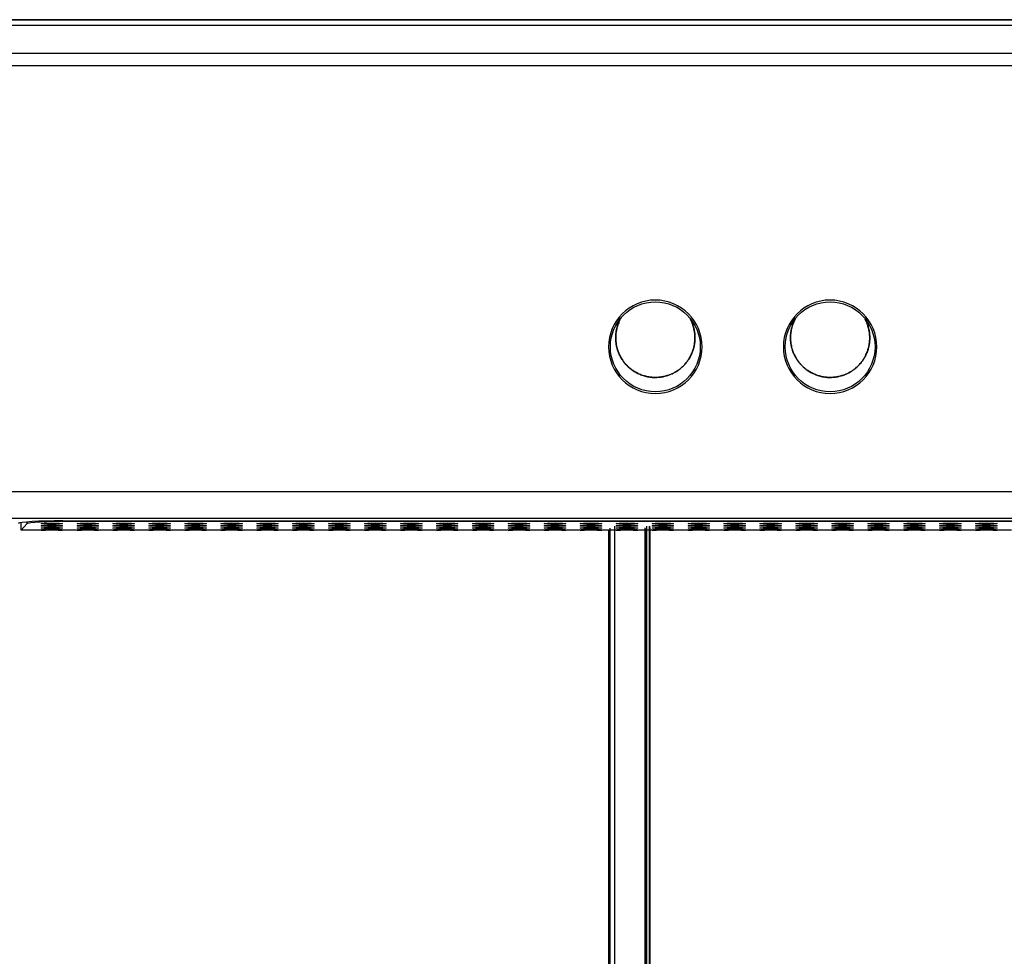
# Model space of a CAD drawing. Header units: centimetres. Extents: x 74448 to 96987, y -37016 to -10817.
# Tile 39 of 174: x 80198 to 80233, y -34706 to -34672. Entities that reach past the tile are written whole.
import ezdxf

# ---------------------------------------------------------------- set-up
doc = ezdxf.new("R2010")
doc.units = ezdxf.units.CM
doc.header["$LTSCALE"] = 0.02
doc.layers.get('0').update_dxf_attribs({"color": 8, "lineweight": 13})
doc.layers.add('CCTV', color=7, linetype='Continuous', lineweight=25)

# ---------------------------------------------------------------- blocks, each defined once
blk = doc.blocks.new('AAT_LCD')
at = {"linetype": 'Continuous'}
for p, q in [((1786.03, 375.08, -1912.28), (67.97, 375.08, -1912.28)), ((67.97, 375.08, -1912.28), (1786.03, 375.08, -1912.28)), ((70.49, 374, -1912.28), (1783.51, 374, -1912.28)), ((64.89, 368.4, -1912.28), (1789.11, 368.4, -1912.28)), ((1789.11, 365.87, -1912.28), (64.89, 365.87, -1912.28)), ((23.89, 280.58, -1912.28), (1830.11, 280.58, -1912.28)), ((1830.11, 275.19, -1912.28), (23.89, 275.19, -1912.28)), ((658.08, 272.86, -1912.28), (658.08, 274.39, -1912.28)), ((659.16, 274.51, -1912.28), (659.16, 274.11, -1912.28)), ((666.43, 274.73, -1912.28), (1187.57, 274.73, -1912.28)), ((667.96, 274.62, -1912.28), (667.96, 274.73, -1912.28)), ((1185.87, 274.62, -1912.28), (667.96, 274.62, -1912.28)), ((659.16, 274.11, -1912.28), (658.08, 272.86, -1912.28)), ((662.04, 272.86, -1912.28), (658.08, 272.86, -1912.28)), ((662.04, 272.86, -1912.28), (662.93, 272.86, -1912.28)), ((665.47, 272.86, -1912.28), (666.36, 272.86, -1912.28)), ((669.24, 272.86, -1912.28), (666.36, 272.86, -1912.28)), ((669.24, 272.86, -1912.28), (670.13, 272.86, -1912.28)), ((672.67, 272.86, -1912.28), (673.56, 272.86, -1912.28)), ((676.44, 272.86, -1912.28), (673.56, 272.86, -1912.28)), ((676.44, 272.86, -1912.28), (677.33, 272.86, -1912.28)), ((679.87, 272.86, -1912.28), (680.76, 272.86, -1912.28)), ((683.64, 272.86, -1912.28), (680.76, 272.86, -1912.28)), ((683.64, 272.86, -1912.28), (684.53, 272.86, -1912.28)), ((687.07, 272.86, -1912.28), (687.96, 272.86, -1912.28)), ((690.84, 272.86, -1912.28), (687.96, 272.86, -1912.28)), ((690.84, 272.86, -1912.28), (691.73, 272.86, -1912.28)), ((694.27, 272.86, -1912.28), (695.16, 272.86, -1912.28)), ((698.04, 272.86, -1912.28), (695.16, 272.86, -1912.28)), ((698.04, 272.86, -1912.28), (698.93, 272.86, -1912.28)), ((701.47, 272.86, -1912.28), (702.36, 272.86, -1912.28)), ((705.24, 272.86, -1912.28), (702.36, 272.86, -1912.28)), ((705.24, 272.86, -1912.28), (706.13, 272.86, -1912.28)), ((708.67, 272.86, -1912.28), (709.56, 272.86, -1912.28)), ((712.44, 272.86, -1912.28), (709.56, 272.86, -1912.28)), ((712.44, 272.86, -1912.28), (713.33, 272.86, -1912.28)), ((715.87, 272.86, -1912.28), (716.76, 272.86, -1912.28)), ((719.64, 272.86, -1912.28), (716.76, 272.86, -1912.28)), ((719.64, 272.86, -1912.28), (720.53, 272.86, -1912.28)), ((723.07, 272.86, -1912.28), (723.96, 272.86, -1912.28)), ((726.84, 272.86, -1912.28), (723.96, 272.86, -1912.28)), ((726.84, 272.86, -1912.28), (727.73, 272.86, -1912.28)), ((730.27, 272.86, -1912.28), (731.16, 272.86, -1912.28)), ((734.04, 272.86, -1912.28), (731.16, 272.86, -1912.28)), ((734.04, 272.86, -1912.28), (734.93, 272.86, -1912.28)), ((737.47, 272.86, -1912.28), (738.36, 272.86, -1912.28)), ((741.24, 272.86, -1912.28), (738.36, 272.86, -1912.28)), ((741.24, 272.86, -1912.28), (742.13, 272.86, -1912.28)), ((744.67, 272.86, -1912.28), (745.56, 272.86, -1912.28)), ((748.44, 272.86, -1912.28), (745.56, 272.86, -1912.28)), ((748.44, 272.86, -1912.28), (749.33, 272.86, -1912.28)), ((751.87, 272.86, -1912.28), (752.76, 272.86, -1912.28)), ((755.64, 272.86, -1912.28), (752.76, 272.86, -1912.28)), ((755.64, 272.86, -1912.28), (756.53, 272.86, -1912.28)), ((759.07, 272.86, -1912.28), (759.96, 272.86, -1912.28)), ((762.84, 272.86, -1912.28), (759.96, 272.86, -1912.28)), ((762.84, 272.86, -1912.28), (763.73, 272.86, -1912.28)), ((766.27, 272.86, -1912.28), (767.16, 272.86, -1912.28)), ((770.04, 272.86, -1912.28), (767.16, 272.86, -1912.28)), ((770.04, 272.86, -1912.28), (770.93, 272.86, -1912.28)), ((773.47, 272.86, -1912.28), (774.36, 272.86, -1912.28)), ((777.24, 272.86, -1912.28), (774.36, 272.86, -1912.28)), ((777.24, 272.86, -1912.28), (778.13, 272.86, -1912.28)), ((780.67, 272.86, -1912.28), (781.56, 272.86, -1912.28)), ((784.44, 272.86, -1912.28), (781.56, 272.86, -1912.28)), ((784.44, 272.86, -1912.28), (785.33, 272.86, -1912.28)), ((787.87, 272.86, -1912.28), (788.76, 272.86, -1912.28)), ((791.64, 272.86, -1912.28), (788.76, 272.86, -1912.28)), ((791.64, 272.86, -1912.28), (792.53, 272.86, -1912.28)), ((795.07, 272.86, -1912.28), (795.96, 272.86, -1912.28)), ((798.84, 272.86, -1912.28), (795.96, 272.86, -1912.28)), ((798.84, 272.86, -1912.28), (799.73, 272.86, -1912.28)), ((802.27, 272.86, -1912.28), (803.16, 272.86, -1912.28)), ((806.04, 272.86, -1912.28), (803.16, 272.86, -1912.28)), ((806.04, 272.86, -1912.28), (806.93, 272.86, -1912.28)), ((809.47, 272.86, -1912.28), (810.36, 272.86, -1912.28)), ((813.24, 272.86, -1912.28), (810.36, 272.86, -1912.28)), ((813.24, 272.86, -1912.28), (814.13, 272.86, -1912.28)), ((816.67, 272.86, -1912.28), (817.56, 272.86, -1912.28)), ((820.44, 272.86, -1912.28), (817.56, 272.86, -1912.28)), ((820.44, 272.86, -1912.28), (821.33, 272.86, -1912.28)), ((823.87, 272.86, -1912.28), (824.76, 272.86, -1912.28)), ((827.64, 272.86, -1912.28), (824.76, 272.86, -1912.28)), ((827.64, 272.86, -1912.28), (828.53, 272.86, -1912.28)), ((831.07, 272.86, -1912.28), (831.96, 272.86, -1912.28)), ((834.84, 272.86, -1912.28), (831.96, 272.86, -1912.28)), ((834.84, 272.86, -1912.28), (835.73, 272.86, -1912.28)), ((838.27, 272.86, -1912.28), (839.16, 272.86, -1912.28)), ((842.04, 272.86, -1912.28), (839.16, 272.86, -1912.28)), ((842.04, 272.86, -1912.28), (842.93, 272.86, -1912.28)), ((845.47, 272.86, -1912.28), (846.36, 272.86, -1912.28)), ((849.24, 272.86, -1912.28), (846.36, 272.86, -1912.28)), ((849.24, 272.86, -1912.28), (850.13, 272.86, -1912.28)), ((852.67, 272.86, -1912.28), (853.56, 272.86, -1912.28)), ((856.44, 272.86, -1912.28), (853.56, 272.86, -1912.28))]:
    blk.add_line(p, q, dxfattribs=at)
at = {"linetype": 'Continuous', "extrusion": (0, 0, -1)}
for centre in [(-785.09, 309.58, 1912.28), (-820.1, 309.58, 1912.28)]:
    blk.add_circle(centre, 9.36, dxfattribs=at)
at = {"linetype": 'Continuous'}
for centre in [(785.09, 309.58, -1912.28), (820.1, 309.58, -1912.28)]:
    blk.add_circle(centre, 9, dxfattribs=at)
for centre, major_axis, ratio, start_param, end_param in [((666.43, 274.18, -1912.28), (9, 0), 0.061049, 1.570796, 3.089135), ((667.96, 274.09, -1912.28), (-8.82, 0), 0.061049, 4.712389, 6.230727), ((664.2, 272.86, -1912.28), (2.16, 0), 0.061163, 0.025003, 3.11659), ((671.4, 272.86, -1912.28), (2.16, 0), 0.061163, 0.025003, 3.11659), ((678.6, 272.86, -1912.28), (2.16, 0), 0.061163, 0.025003, 3.11659), ((685.8, 272.86, -1912.28), (2.16, 0), 0.061163, 0.025003, 3.11659), ((693, 272.86, -1912.28), (2.16, 0), 0.061163, 0.025003, 3.11659), ((700.2, 272.86, -1912.28), (2.16, 0), 0.061163, 0.025003, 3.11659), ((707.4, 272.86, -1912.28), (2.16, 0), 0.061163, 0.025003, 3.11659), ((714.6, 272.86, -1912.28), (2.16, 0), 0.061163, 0.025003, 3.11659), ((721.8, 272.86, -1912.28), (2.16, 0), 0.061163, 0.025003, 3.11659), ((729, 272.86, -1912.28), (2.16, 0), 0.061163, 0.025003, 3.11659), ((736.2, 272.86, -1912.28), (2.16, 0), 0.061163, 0.025003, 3.11659), ((743.4, 272.86, -1912.28), (2.16, 0), 0.061163, 0.025003, 3.11659), ((750.6, 272.86, -1912.28), (2.16, 0), 0.061163, 0.025003, 3.11659), ((757.8, 272.86, -1912.28), (2.16, 0), 0.061163, 0.025003, 3.11659), ((765, 272.86, -1912.28), (2.16, 0), 0.061163, 0.025003, 3.11659), ((772.2, 272.86, -1912.28), (2.16, 0), 0.061163, 0.025003, 3.11659), ((779.4, 272.86, -1912.28), (2.16, 0), 0.061163, 0.025003, 3.11659), ((786.6, 272.86, -1912.28), (2.16, 0), 0.061163, 0.025003, 3.11659), ((793.8, 272.86, -1912.28), (2.16, 0), 0.061163, 0.025003, 3.11659), ((801, 272.86, -1912.28), (2.16, 0), 0.061163, 0.025003, 3.11659), ((808.2, 272.86, -1912.28), (2.16, 0), 0.061163, 0.025003, 3.11659), ((815.4, 272.86, -1912.28), (2.16, 0), 0.061163, 0.025003, 3.11659), ((822.6, 272.86, -1912.28), (2.16, 0), 0.061163, 0.025003, 3.11659), ((829.8, 272.86, -1912.28), (2.16, 0), 0.061163, 0.025003, 3.11659), ((837, 272.86, -1912.28), (2.16, 0), 0.061163, 0.025003, 3.11659), ((844.2, 272.86, -1912.28), (2.16, 0), 0.061163, 0.025003, 3.11659), ((851.4, 272.86, -1912.28), (2.16, 0), 0.061163, 0.025003, 3.11659)]:
    blk.add_ellipse(centre, major_axis=major_axis, ratio=ratio, start_param=start_param, end_param=end_param, dxfattribs=at)
for centre in [(664.2, 274.18, -1912.28), (671.4, 274.18, -1912.28), (678.6, 274.18, -1912.28), (685.8, 274.18, -1912.28), (693, 274.18, -1912.28), (700.2, 274.18, -1912.28), (707.4, 274.18, -1912.28), (714.6, 274.18, -1912.28), (721.8, 274.18, -1912.28), (729, 274.18, -1912.28), (736.2, 274.18, -1912.28), (743.4, 274.18, -1912.28), (750.6, 274.18, -1912.28), (757.8, 274.18, -1912.28), (765, 274.18, -1912.28), (772.2, 274.18, -1912.28), (779.4, 274.18, -1912.28), (786.6, 274.18, -1912.28), (793.8, 274.18, -1912.28), (801, 274.18, -1912.28), (808.2, 274.18, -1912.28), (815.4, 274.18, -1912.28), (822.6, 274.18, -1912.28), (829.8, 274.18, -1912.28), (837, 274.18, -1912.28), (844.2, 274.18, -1912.28), (851.4, 274.18, -1912.28), (664.2, 273.74, -1912.28), (664.2, 273.3, -1912.28), (671.4, 273.74, -1912.28), (671.4, 273.3, -1912.28), (678.6, 273.74, -1912.28), (678.6, 273.3, -1912.28), (685.8, 273.74, -1912.28), (685.8, 273.3, -1912.28), (693, 273.74, -1912.28), (693, 273.3, -1912.28), (700.2, 273.74, -1912.28), (700.2, 273.3, -1912.28), (707.4, 273.74, -1912.28), (707.4, 273.3, -1912.28), (714.6, 273.74, -1912.28), (714.6, 273.3, -1912.28), (721.8, 273.74, -1912.28), (721.8, 273.3, -1912.28), (729, 273.74, -1912.28), (729, 273.3, -1912.28), (736.2, 273.74, -1912.28), (736.2, 273.3, -1912.28), (743.4, 273.74, -1912.28), (743.4, 273.3, -1912.28), (750.6, 273.74, -1912.28), (750.6, 273.3, -1912.28), (757.8, 273.74, -1912.28), (757.8, 273.3, -1912.28), (765, 273.74, -1912.28), (765, 273.3, -1912.28), (772.2, 273.74, -1912.28), (772.2, 273.3, -1912.28), (779.4, 273.74, -1912.28), (779.4, 273.3, -1912.28), (786.6, 273.74, -1912.28), (786.6, 273.3, -1912.28), (793.8, 273.74, -1912.28), (793.8, 273.3, -1912.28), (801, 273.74, -1912.28), (801, 273.3, -1912.28), (808.2, 273.74, -1912.28), (808.2, 273.3, -1912.28), (815.4, 273.74, -1912.28), (815.4, 273.3, -1912.28), (822.6, 273.74, -1912.28), (822.6, 273.3, -1912.28), (829.8, 273.74, -1912.28), (829.8, 273.3, -1912.28), (837, 273.74, -1912.28), (837, 273.3, -1912.28), (844.2, 273.74, -1912.28), (844.2, 273.3, -1912.28), (851.4, 273.74, -1912.28), (851.4, 273.3, -1912.28)]:
    blk.add_ellipse(centre, major_axis=(2.16, 0), ratio=0.061163, dxfattribs=at)
for points, knots in [([(778.33, 315.54, -1912.28), (778.21, 315.35, -1912.28), (778, 314.98, -1912.28), (777.76, 314.44, -1912.28), (777.58, 313.96, -1912.28), (777.45, 313.55, -1912.28), (777.35, 313.17, -1912.28), (777.28, 312.82, -1912.28), (777.23, 312.5, -1912.28), (777.19, 312.21, -1912.28), (777.17, 311.93, -1912.28), (777.15, 311.65, -1912.28), (777.15, 311.47, -1912.28), (777.15, 311.38, -1912.28)], [0, 0, 0, 0, 0.153832, 0.293457, 0.404181, 0.503155, 0.592032, 0.672318, 0.745473, 0.813015, 0.876624, 0.938224, 1, 1, 1, 1]), ([(777.15, 311.38, -1912.28), (777.15, 311.44, -1912.28), (777.15, 311.55, -1912.28), (777.16, 311.76, -1912.28), (777.18, 312.16, -1912.28), (777.26, 312.74, -1912.28), (777.41, 313.44, -1912.28), (777.64, 314.15, -1912.28), (777.91, 314.79, -1912.28), (778.12, 315.19, -1912.28), (778.22, 315.36, -1912.28)], [0, 0, 0, 0, 0.038944, 0.078342, 0.15849, 0.324135, 0.496807, 0.676211, 0.861909, 1, 1, 1, 1]), ([(777.15, 311.38, -1912.28), (777.15, 311.31, -1912.28), (777.15, 311.18, -1912.28), (777.16, 310.92, -1912.28), (777.19, 310.59, -1912.28), (777.24, 310.18, -1912.28), (777.32, 309.73, -1912.28), (777.45, 309.22, -1912.28), (777.63, 308.64, -1912.28), (777.86, 308.1, -1912.28), (778.09, 307.63, -1912.28), (778.32, 307.23, -1912.28), (778.6, 306.81, -1912.28), (778.96, 306.33, -1912.28), (779.56, 305.65, -1912.28), (780.55, 304.81, -1912.28), (781.74, 304.15, -1912.28), (782.85, 303.75, -1912.28), (783.77, 303.54, -1912.28), (784.51, 303.46, -1912.28), (785.17, 303.44, -1912.28), (785.82, 303.47, -1912.28), (786.79, 303.6, -1912.28), (788.23, 304.02, -1912.28), (789.55, 304.75, -1912.28), (790.55, 305.6, -1912.28), (791.11, 306.19, -1912.28), (791.55, 306.75, -1912.28), (791.89, 307.28, -1912.28), (792.16, 307.78, -1912.28), (792.38, 308.23, -1912.28), (792.54, 308.65, -1912.28), (792.67, 309.04, -1912.28), (792.78, 309.4, -1912.28), (792.85, 309.73, -1912.28), (792.91, 310.05, -1912.28), (792.97, 310.44, -1912.28), (793, 310.78, -1912.28), (793.02, 311.06, -1912.28), (793.02, 311.2, -1912.28), (793.03, 311.38, -1912.28), (793.02, 311.6, -1912.28), (793.01, 311.87, -1912.28), (792.99, 312.15, -1912.28), (792.94, 312.57, -1912.28), (792.86, 313.02, -1912.28), (792.74, 313.5, -1912.28), (792.64, 313.84, -1912.28), (792.53, 314.13, -1912.28), (792.4, 314.48, -1912.28), (792.25, 314.81, -1912.28), (792.12, 315.06, -1912.28), (792.09, 315.12, -1912.28)], [0, 0, 0, 0, 0.00705, 0.013863, 0.027353, 0.041489, 0.057114, 0.074991, 0.095916, 0.120835, 0.135161, 0.15097, 0.168477, 0.187931, 0.21294, 0.263562, 0.321965, 0.353583, 0.386378, 0.419988, 0.431313, 0.454749, 0.487068, 0.533588, 0.610376, 0.642003, 0.669843, 0.694425, 0.716217, 0.735622, 0.752985, 0.768603, 0.782735, 0.795609, 0.807438, 0.818432, 0.828812, 0.848812, 0.853907, 0.858372, 0.863294, 0.872448, 0.881671, 0.891309, 0.901643, 0.925232, 0.938807, 0.953736, 0.961747, 0.971178, 0.992406, 1, 1, 1, 1]), ([(792.31, 314.66, -1912.28), (792.43, 314.41, -1912.28), (792.63, 313.89, -1912.28), (792.86, 313.08, -1912.28), (792.99, 312.24, -1912.28), (793.04, 311.38, -1912.28), (792.99, 310.53, -1912.28), (792.86, 309.68, -1912.28), (792.63, 308.87, -1912.28), (792.33, 308.1, -1912.28), (791.96, 307.38, -1912.28), (791.52, 306.72, -1912.28), (791.05, 306.12, -1912.28), (790.53, 305.59, -1912.28), (789.99, 305.13, -1912.28), (789.44, 304.73, -1912.28), (788.87, 304.39, -1912.28), (788.26, 304.1, -1912.28), (787.61, 303.85, -1912.28), (786.91, 303.65, -1912.28), (786.16, 303.51, -1912.28), (785.39, 303.44, -1912.28), (784.58, 303.45, -1912.28), (783.76, 303.54, -1912.28), (782.95, 303.73, -1912.28), (782.14, 304, -1912.28), (781.36, 304.36, -1912.28), (780.63, 304.8, -1912.28), (779.95, 305.32, -1912.28), (779.33, 305.9, -1912.28), (778.79, 306.53, -1912.28), (778.32, 307.21, -1912.28), (777.94, 307.9, -1912.28), (777.64, 308.61, -1912.28), (777.41, 309.33, -1912.28), (777.26, 310.03, -1912.28), (777.18, 310.61, -1912.28), (777.16, 311, -1912.28), (777.15, 311.22, -1912.28), (777.15, 311.33, -1912.28), (777.15, 311.38, -1912.28)], [0, 0, 0, 0, 0.029221, 0.059008, 0.089142, 0.119452, 0.149762, 0.179896, 0.209684, 0.238967, 0.267604, 0.295471, 0.322468, 0.348516, 0.373558, 0.397556, 0.420612, 0.444258, 0.468955, 0.494673, 0.521361, 0.548949, 0.577342, 0.606424, 0.636061, 0.666098, 0.696368, 0.726698, 0.75691, 0.786831, 0.816299, 0.845166, 0.873302, 0.900599, 0.926971, 0.952353, 0.976702, 0.988484, 0.994275, 1, 1, 1, 1]), ([(813.35, 315.54, -1912.28), (813.23, 315.35, -1912.28), (813.02, 314.98, -1912.28), (812.77, 314.44, -1912.28), (812.59, 313.96, -1912.28), (812.47, 313.55, -1912.28), (812.37, 313.17, -1912.28), (812.3, 312.82, -1912.28), (812.25, 312.5, -1912.28), (812.21, 312.21, -1912.28), (812.18, 311.93, -1912.28), (812.17, 311.65, -1912.28), (812.17, 311.47, -1912.28), (812.17, 311.38, -1912.28)], [0, 0, 0, 0, 0.153832, 0.293457, 0.404181, 0.503155, 0.592032, 0.672318, 0.745473, 0.813015, 0.876624, 0.938224, 1, 1, 1, 1]), ([(812.17, 311.38, -1912.28), (812.17, 311.44, -1912.28), (812.17, 311.55, -1912.28), (812.18, 311.76, -1912.28), (812.2, 312.16, -1912.28), (812.27, 312.74, -1912.28), (812.43, 313.44, -1912.28), (812.65, 314.15, -1912.28), (812.93, 314.79, -1912.28), (813.14, 315.19, -1912.28), (813.23, 315.36, -1912.28)], [0, 0, 0, 0, 0.038944, 0.078342, 0.15849, 0.324135, 0.496807, 0.676211, 0.861909, 1, 1, 1, 1]), ([(812.17, 311.38, -1912.28), (812.17, 311.31, -1912.28), (812.17, 311.18, -1912.28), (812.18, 310.92, -1912.28), (812.2, 310.59, -1912.28), (812.25, 310.18, -1912.28), (812.34, 309.73, -1912.28), (812.46, 309.22, -1912.28), (812.65, 308.64, -1912.28), (812.87, 308.1, -1912.28), (813.11, 307.63, -1912.28), (813.34, 307.23, -1912.28), (813.61, 306.81, -1912.28), (813.97, 306.33, -1912.28), (814.58, 305.65, -1912.28), (815.56, 304.81, -1912.28), (816.75, 304.15, -1912.28), (817.87, 303.75, -1912.28), (818.79, 303.54, -1912.28), (819.53, 303.46, -1912.28), (820.19, 303.44, -1912.28), (820.83, 303.47, -1912.28), (821.81, 303.6, -1912.28), (823.25, 304.02, -1912.28), (824.57, 304.75, -1912.28), (825.57, 305.6, -1912.28), (826.12, 306.19, -1912.28), (826.56, 306.75, -1912.28), (826.91, 307.28, -1912.28), (827.18, 307.78, -1912.28), (827.39, 308.23, -1912.28), (827.56, 308.65, -1912.28), (827.69, 309.04, -1912.28), (827.79, 309.4, -1912.28), (827.87, 309.73, -1912.28), (827.93, 310.05, -1912.28), (827.99, 310.44, -1912.28), (828.02, 310.78, -1912.28), (828.03, 311.06, -1912.28), (828.04, 311.2, -1912.28), (828.04, 311.38, -1912.28), (828.04, 311.6, -1912.28), (828.03, 311.87, -1912.28), (828, 312.15, -1912.28), (827.96, 312.57, -1912.28), (827.88, 313.02, -1912.28), (827.75, 313.5, -1912.28), (827.65, 313.84, -1912.28), (827.55, 314.13, -1912.28), (827.42, 314.48, -1912.28), (827.26, 314.81, -1912.28), (827.14, 315.06, -1912.28), (827.1, 315.12, -1912.28)], [0, 0, 0, 0, 0.00705, 0.013863, 0.027353, 0.041489, 0.057114, 0.074991, 0.095916, 0.120835, 0.135161, 0.15097, 0.168477, 0.187931, 0.21294, 0.263562, 0.321965, 0.353583, 0.386378, 0.419988, 0.431313, 0.454749, 0.487068, 0.533588, 0.610376, 0.642003, 0.669843, 0.694425, 0.716217, 0.735622, 0.752985, 0.768603, 0.782735, 0.795609, 0.807438, 0.818432, 0.828812, 0.848812, 0.853907, 0.858372, 0.863294, 0.872448, 0.881671, 0.891309, 0.901643, 0.925232, 0.938807, 0.953736, 0.961747, 0.971178, 0.992406, 1, 1, 1, 1]), ([(827.33, 314.66, -1912.28), (827.44, 314.41, -1912.28), (827.65, 313.89, -1912.28), (827.87, 313.08, -1912.28), (828.01, 312.24, -1912.28), (828.06, 311.38, -1912.28), (828.01, 310.53, -1912.28), (827.87, 309.68, -1912.28), (827.65, 308.87, -1912.28), (827.35, 308.1, -1912.28), (826.97, 307.38, -1912.28), (826.54, 306.72, -1912.28), (826.06, 306.12, -1912.28), (825.55, 305.59, -1912.28), (825.01, 305.13, -1912.28), (824.46, 304.73, -1912.28), (823.88, 304.39, -1912.28), (823.28, 304.1, -1912.28), (822.62, 303.85, -1912.28), (821.92, 303.65, -1912.28), (821.18, 303.51, -1912.28), (820.4, 303.44, -1912.28), (819.6, 303.45, -1912.28), (818.78, 303.54, -1912.28), (817.96, 303.73, -1912.28), (817.16, 304, -1912.28), (816.38, 304.36, -1912.28), (815.64, 304.8, -1912.28), (814.96, 305.32, -1912.28), (814.35, 305.9, -1912.28), (813.8, 306.53, -1912.28), (813.34, 307.21, -1912.28), (812.96, 307.9, -1912.28), (812.65, 308.61, -1912.28), (812.43, 309.33, -1912.28), (812.27, 310.03, -1912.28), (812.2, 310.61, -1912.28), (812.18, 311, -1912.28), (812.17, 311.22, -1912.28), (812.17, 311.33, -1912.28), (812.17, 311.38, -1912.28)], [0, 0, 0, 0, 0.029221, 0.059008, 0.089142, 0.119452, 0.149762, 0.179896, 0.209684, 0.238967, 0.267604, 0.295471, 0.322468, 0.348516, 0.373558, 0.397556, 0.420612, 0.444258, 0.468955, 0.494673, 0.521361, 0.548949, 0.577342, 0.606424, 0.636061, 0.666098, 0.696368, 0.726698, 0.75691, 0.786831, 0.816299, 0.845166, 0.873302, 0.900599, 0.926971, 0.952353, 0.976702, 0.988484, 0.994275, 1, 1, 1, 1]), ([(665.47, 272.86, -1912.28), (665.05, 272.87, -1912.28), (664.2, 272.89, -1912.28), (663.35, 272.87, -1912.28), (662.93, 272.86, -1912.28)], [0, 0, 0, 0, 0.49937, 1, 1, 1, 1]), ([(672.67, 272.86, -1912.28), (672.25, 272.87, -1912.28), (671.4, 272.89, -1912.28), (670.55, 272.87, -1912.28), (670.13, 272.86, -1912.28)], [0, 0, 0, 0, 0.49937, 1, 1, 1, 1]), ([(679.87, 272.86, -1912.28), (679.45, 272.87, -1912.28), (678.6, 272.89, -1912.28), (677.75, 272.87, -1912.28), (677.33, 272.86, -1912.28)], [0, 0, 0, 0, 0.49937, 1, 1, 1, 1]), ([(687.07, 272.86, -1912.28), (686.65, 272.87, -1912.28), (685.8, 272.89, -1912.28), (684.95, 272.87, -1912.28), (684.53, 272.86, -1912.28)], [0, 0, 0, 0, 0.49937, 1, 1, 1, 1]), ([(694.27, 272.86, -1912.28), (693.85, 272.87, -1912.28), (693, 272.89, -1912.28), (692.15, 272.87, -1912.28), (691.73, 272.86, -1912.28)], [0, 0, 0, 0, 0.49937, 1, 1, 1, 1]), ([(701.47, 272.86, -1912.28), (701.05, 272.87, -1912.28), (700.2, 272.89, -1912.28), (699.35, 272.87, -1912.28), (698.93, 272.86, -1912.28)], [0, 0, 0, 0, 0.49937, 1, 1, 1, 1]), ([(708.67, 272.86, -1912.28), (708.25, 272.87, -1912.28), (707.4, 272.89, -1912.28), (706.55, 272.87, -1912.28), (706.13, 272.86, -1912.28)], [0, 0, 0, 0, 0.49937, 1, 1, 1, 1]), ([(715.87, 272.86, -1912.28), (715.45, 272.87, -1912.28), (714.6, 272.89, -1912.28), (713.75, 272.87, -1912.28), (713.33, 272.86, -1912.28)], [0, 0, 0, 0, 0.49937, 1, 1, 1, 1]), ([(723.07, 272.86, -1912.28), (722.65, 272.87, -1912.28), (721.8, 272.89, -1912.28), (720.95, 272.87, -1912.28), (720.53, 272.86, -1912.28)], [0, 0, 0, 0, 0.49937, 1, 1, 1, 1]), ([(730.27, 272.86, -1912.28), (729.85, 272.87, -1912.28), (729, 272.89, -1912.28), (728.15, 272.87, -1912.28), (727.73, 272.86, -1912.28)], [0, 0, 0, 0, 0.49937, 1, 1, 1, 1]), ([(737.47, 272.86, -1912.28), (737.05, 272.87, -1912.28), (736.2, 272.89, -1912.28), (735.35, 272.87, -1912.28), (734.93, 272.86, -1912.28)], [0, 0, 0, 0, 0.49937, 1, 1, 1, 1]), ([(744.67, 272.86, -1912.28), (744.25, 272.87, -1912.28), (743.4, 272.89, -1912.28), (742.55, 272.87, -1912.28), (742.13, 272.86, -1912.28)], [0, 0, 0, 0, 0.49937, 1, 1, 1, 1]), ([(751.87, 272.86, -1912.28), (751.45, 272.87, -1912.28), (750.6, 272.89, -1912.28), (749.75, 272.87, -1912.28), (749.33, 272.86, -1912.28)], [0, 0, 0, 0, 0.49937, 1, 1, 1, 1]), ([(759.07, 272.86, -1912.28), (758.65, 272.87, -1912.28), (757.8, 272.89, -1912.28), (756.95, 272.87, -1912.28), (756.53, 272.86, -1912.28)], [0, 0, 0, 0, 0.49937, 1, 1, 1, 1]), ([(766.27, 272.86, -1912.28), (765.85, 272.87, -1912.28), (765, 272.89, -1912.28), (764.15, 272.87, -1912.28), (763.73, 272.86, -1912.28)], [0, 0, 0, 0, 0.49937, 1, 1, 1, 1]), ([(773.47, 272.86, -1912.28), (773.05, 272.87, -1912.28), (772.2, 272.89, -1912.28), (771.35, 272.87, -1912.28), (770.93, 272.86, -1912.28)], [0, 0, 0, 0, 0.49937, 1, 1, 1, 1]), ([(775.79, 272.94, -1912.28), (775.79, 263.17, -1912.28), (775.79, 253.36, -1912.28), (775.79, 194.56, -1912.28), (775.79, 145.03, -1912.28), (775.79, 97.19, -1912.28)], [0, 0, 0, 0, 0.167274, 0.167274, 1, 1, 1, 1]), ([(775.79, 97.19, -1912.28), (775.79, 143.88, -1912.28), (775.79, 203.31, -1912.28), (775.79, 262, -1912.28), (775.79, 272.94, -1912.28)], [0, 0, 0, 0, 0.812702, 1, 1, 1, 1]), ([(776, 273.3, -1912.28), (776, 255.68, -1912.28), (776, 237.94, -1912.28), (776, 179.1, -1912.28), (776, 137.89, -1912.28), (776, 97.84, -1912.28)], [0, 0, 0, 0, 0.302058, 0.302058, 1, 1, 1, 1]), ([(776, 272.91, -1912.28), (776, 255.42, -1912.28), (776, 237.81, -1912.28), (776, 179.1, -1912.28), (776, 137.89, -1912.28), (776, 97.84, -1912.28)], [0, 0, 0, 0, 0.300502, 0.300502, 1, 1, 1, 1]), ([(776.99, 95.4, -1912.28), (776.98, 135.84, -1912.28), (776.98, 177.44, -1912.28), (776.98, 237.23, -1912.28), (776.98, 255.52, -1912.28), (776.98, 273.68, -1912.28)], [0, 0, 0, 0, 0.693593, 0.693593, 1, 1, 1, 1]), ([(776.99, 95.4, -1912.28), (776.98, 135.84, -1912.28), (776.98, 177.44, -1912.28), (776.98, 237.22, -1912.28), (776.98, 255.52, -1912.28), (776.98, 273.67, -1912.28)], [0, 0, 0, 0, 0.693601, 0.693601, 1, 1, 1, 1]), ([(780.67, 272.86, -1912.28), (780.25, 272.87, -1912.28), (779.4, 272.89, -1912.28), (778.55, 272.87, -1912.28), (778.13, 272.86, -1912.28)], [0, 0, 0, 0, 0.49937, 1, 1, 1, 1]), ([(783.04, 94.73, -1912.28), (783.04, 135.23, -1912.28), (783.04, 176.97, -1912.28), (783.04, 236.89, -1912.28), (783.04, 255.19, -1912.28), (783.04, 273.34, -1912.28)], [0, 0, 0, 0, 0.694293, 0.694293, 1, 1, 1, 1]), ([(783.04, 272.91, -1912.28), (783.04, 254.9, -1912.28), (783.04, 236.75, -1912.28), (783.04, 176.97, -1912.28), (783.04, 135.23, -1912.28), (783.04, 94.73, -1912.28)], [0, 0, 0, 0, 0.304016, 0.304016, 1, 1, 1, 1]), ([(783.26, 272.9, -1912.28), (783.26, 254.7, -1912.28), (783.25, 236.37, -1912.28), (783.24, 176.27, -1912.28), (783.22, 134.4, -1912.28), (783.21, 93.68, -1912.28)], [0, 0, 0, 0, 0.305361, 0.305361, 1, 1, 1, 1]), ([(783.26, 272.9, -1912.28), (783.26, 254.7, -1912.28), (783.25, 236.37, -1912.28), (783.23, 176.26, -1912.28), (783.22, 134.39, -1912.28), (783.21, 93.68, -1912.28)], [0, 0, 0, 0, 0.305374, 0.305374, 1, 1, 1, 1]), ([(783.35, 273.69, -1912.28), (783.35, 262.5, -1912.28), (783.35, 203.57, -1912.28), (783.35, 143.9, -1912.28), (783.35, 97.21, -1912.28)], [0, 0, 0, 0, 0.190772, 1, 1, 1, 1]), ([(783.35, 97.21, -1912.28), (783.35, 104.1, -1912.28), (783.35, 117.86, -1912.28), (783.35, 138.71, -1912.28), (783.35, 159.64, -1912.28), (783.35, 180.63, -1912.28), (783.35, 201.63, -1912.28), (783.35, 222.62, -1912.28), (783.35, 246.49, -1912.28), (783.35, 263.31, -1912.28), (783.35, 273.15, -1912.28)], [0, 0, 0, 0, 0.119373, 0.238571, 0.35759, 0.476427, 0.595076, 0.713535, 0.831804, 1, 1, 1, 1]), ([(783.96, 94.73, -1912.28), (783.95, 135.26, -1912.28), (783.94, 176.98, -1912.28), (783.94, 237, -1912.28), (783.94, 255.39, -1912.28), (783.93, 273.65, -1912.28)], [0, 0, 0, 0, 0.692999, 0.692999, 1, 1, 1, 1]), ([(783.94, 273.65, -1912.28), (783.94, 255.39, -1912.28), (783.94, 236.99, -1912.28), (783.94, 176.98, -1912.28), (783.94, 135.26, -1912.28), (783.94, 94.73, -1912.28)], [0, 0, 0, 0, 0.307, 0.307, 1, 1, 1, 1]), ([(783.99, 273.33, -1912.28), (783.99, 272.38, -1912.28), (783.98, 264.26, -1912.28), (783.98, 248.94, -1912.28), (783.98, 223.66, -1912.28), (783.98, 194.65, -1912.28), (783.98, 161.97, -1912.28), (783.99, 129.38, -1912.28), (783.99, 107.94, -1912.28), (784, 97.21, -1912.28)], [0, 0, 0, 0, 0.016149, 0.138706, 0.260805, 0.444911, 0.629506, 0.814549, 1, 1, 1, 1]), ([(784, 97.21, -1912.28), (784, 139.8, -1912.28), (784, 183.68, -1912.28), (784.01, 242.7, -1912.28), (784.01, 258.07, -1912.28), (784.01, 273.34, -1912.28)], [0, 0, 0, 0, 0.739183, 0.739183, 1, 1, 1, 1]), ([(787.87, 272.86, -1912.28), (787.45, 272.87, -1912.28), (786.6, 272.89, -1912.28), (785.75, 272.87, -1912.28), (785.33, 272.86, -1912.28)], [0, 0, 0, 0, 0.49937, 1, 1, 1, 1]), ([(795.07, 272.86, -1912.28), (794.65, 272.87, -1912.28), (793.8, 272.89, -1912.28), (792.95, 272.87, -1912.28), (792.53, 272.86, -1912.28)], [0, 0, 0, 0, 0.49937, 1, 1, 1, 1]), ([(802.27, 272.86, -1912.28), (801.85, 272.87, -1912.28), (801, 272.89, -1912.28), (800.15, 272.87, -1912.28), (799.73, 272.86, -1912.28)], [0, 0, 0, 0, 0.49937, 1, 1, 1, 1]), ([(809.47, 272.86, -1912.28), (809.05, 272.87, -1912.28), (808.2, 272.89, -1912.28), (807.35, 272.87, -1912.28), (806.93, 272.86, -1912.28)], [0, 0, 0, 0, 0.49937, 1, 1, 1, 1]), ([(816.67, 272.86, -1912.28), (816.25, 272.87, -1912.28), (815.4, 272.89, -1912.28), (814.55, 272.87, -1912.28), (814.13, 272.86, -1912.28)], [0, 0, 0, 0, 0.49937, 1, 1, 1, 1]), ([(823.87, 272.86, -1912.28), (823.45, 272.87, -1912.28), (822.6, 272.89, -1912.28), (821.75, 272.87, -1912.28), (821.33, 272.86, -1912.28)], [0, 0, 0, 0, 0.49937, 1, 1, 1, 1]), ([(831.07, 272.86, -1912.28), (830.65, 272.87, -1912.28), (829.8, 272.89, -1912.28), (828.95, 272.87, -1912.28), (828.53, 272.86, -1912.28)], [0, 0, 0, 0, 0.49937, 1, 1, 1, 1]), ([(838.27, 272.86, -1912.28), (837.85, 272.87, -1912.28), (837, 272.89, -1912.28), (836.15, 272.87, -1912.28), (835.73, 272.86, -1912.28)], [0, 0, 0, 0, 0.49937, 1, 1, 1, 1]), ([(845.47, 272.86, -1912.28), (845.05, 272.87, -1912.28), (844.2, 272.89, -1912.28), (843.35, 272.87, -1912.28), (842.93, 272.86, -1912.28)], [0, 0, 0, 0, 0.49937, 1, 1, 1, 1]), ([(852.67, 272.86, -1912.28), (852.25, 272.87, -1912.28), (851.4, 272.89, -1912.28), (850.55, 272.87, -1912.28), (850.13, 272.86, -1912.28)], [0, 0, 0, 0, 0.49937, 1, 1, 1, 1])]:
    blk.add_open_spline(points, degree=3, knots=knots, dxfattribs=at)

msp = doc.modelspace()

# ---------------------------------------------------------------- block references
at = {"layer": 'CCTV', "xscale": 0.1776549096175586, "yscale": 0.1776549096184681, "zscale": 0.1776549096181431}
msp.add_blockref('AAT_LCD', (80080.738, -34738.831, 339.726), dxfattribs=at)

doc.saveas('drawing.dxf')
